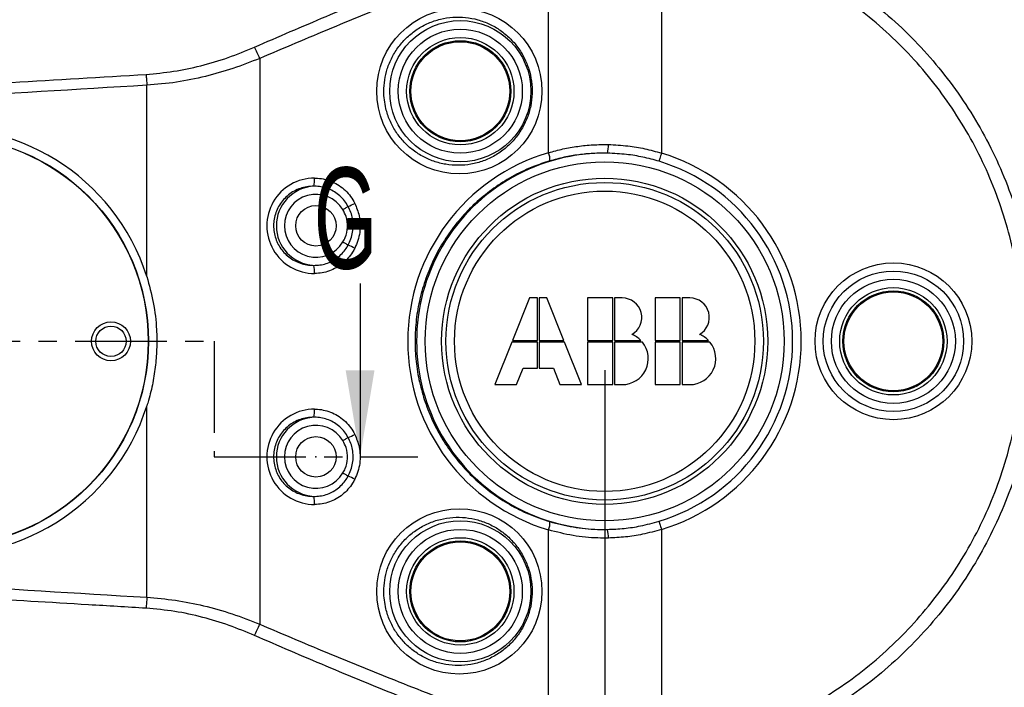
# Model space of a CAD drawing. Extents: x 0 to 4205, y 0 to 2970.
# Tile 48 of 67: x 3371 to 3712, y 1283 to 1514. Entities that reach past the tile are written whole.
import ezdxf

# ---------------------------------------------------------------- set-up
doc = ezdxf.new("R2010")
doc.units = 0
doc.header["$LTSCALE"] = 5
doc.header["$PDSIZE"] = -1
doc.linetypes.add('CENTER', pattern=[10.16, 6.35, -1.27, 1.27, -1.27])
doc.layers.get('0').update_dxf_attribs({"linetype": 'CONTINUOUS'})
doc.styles.add('SLDTEXTSTYLE0', font='TXT', dxfattribs={"width": 0.605})
doc.dimstyles.new('SLDDIMSTYLE0', dxfattribs={"dimtxt": 25, "dimasz": 25, "dimexe": 0, "dimexo": 0.0625, "dimgap": 6.25, "dimtad": 1, "dimdec": 1, "dimrnd": 1e-09, "dimzin": 12, "dimtxsty": 'SLDTEXTSTYLE0', "dimsah": 1, "dimcen": 0.09, "dimazin": 3, "dimtfac": 1, "dimtofl": 0, "dimtmove": 0, "dimatfit": 3, "dimtolj": 1, "dimtzin": 12})

# ---------------------------------------------------------------- blocks, each defined once
blk = doc.blocks.new('_D_16')
at = {"color": 7, "linetype": 'CONTINUOUS'}
for p, q in [((3573.23, 1392.63), (3573.23, 1055.65)), ((4078.23, 1235.13), (4078.23, 1055.65)), ((3573.23, 1063.15), (4078.23, 1063.15))]:
    blk.add_line(p, q, dxfattribs=at)
for points in [[(3573.23, 1063.15), (3598.23, 1059.4), (3598.23, 1066.9)], [(4078.23, 1063.15), (4053.23, 1066.9), (4053.23, 1059.4)]]:
    blk.add_solid(points, dxfattribs=at)
at = {"color": 7, "linetype": 'CONTINUOUS', "insert": (3797.09, 1095.37), "char_height": 25, "attachment_point": 1, "style": 'SLDTEXTSTYLE0'}
blk.add_mtext('505', dxfattribs=at)

msp = doc.modelspace()

# ---------------------------------------------------------------- linework, layer by layer
at = {"color": 8, "linetype": 'CONTINUOUS'}
for p, q in [((3592.91, 1546.18), (3592.91, 1467.79)), ((3553.8, 1467.94), (3553.8, 1540.37)), ((3453.76, 1500.59), (3453.76, 1304.67)), ((3414.65, 1425.04), (3414.65, 1491.28)), ((3414.65, 1313.98), (3414.65, 1380.23)), ((3553.8, 1264.89), (3553.8, 1337.32)), ((3592.91, 1337.47), (3592.91, 1259.08))]:
    msp.add_line(p, q, dxfattribs=at)
at = {"color": 7, "linetype": 'CONTINUOUS'}
for p, q in [((3488.51, 1422.63), (3488.51, 1362.63)), ((3547.23, 1417.63), (3541.35, 1402.93)), ((3549.93, 1417.63), (3547.23, 1417.63)), ((3549.93, 1402.93), (3549.93, 1417.63)), ((3553.23, 1417.63), (3550.53, 1417.63)), ((3550.53, 1417.63), (3550.53, 1402.93)), ((3559.11, 1402.93), (3553.23, 1417.63)), ((3576.03, 1417.63), (3567.33, 1417.63)), ((3567.33, 1417.63), (3567.33, 1402.93)), ((3576.03, 1402.93), (3576.03, 1417.63)), ((3579.33, 1417.63), (3576.63, 1417.63)), ((3576.63, 1417.63), (3576.63, 1402.93)), ((3599.43, 1417.63), (3590.73, 1417.63)), ((3590.73, 1417.63), (3590.73, 1402.93)), ((3599.43, 1402.93), (3599.43, 1417.63)), ((3602.73, 1417.63), (3600.03, 1417.63)), ((3600.03, 1417.63), (3600.03, 1402.93)), ((3541.11, 1402.33), (3535.23, 1387.63)), ((3549.93, 1402.33), (3541.11, 1402.33)), ((3541.35, 1402.93), (3549.93, 1402.93)), ((3549.93, 1393.33), (3549.93, 1402.33)), ((3550.53, 1402.93), (3559.11, 1402.93)), ((3550.53, 1402.33), (3550.53, 1393.33)), ((3559.35, 1402.33), (3550.53, 1402.33)), ((3565.23, 1387.63), (3559.35, 1402.33)), ((3567.33, 1402.93), (3576.03, 1402.93)), ((3567.33, 1402.33), (3567.33, 1387.63)), ((3576.03, 1402.33), (3567.33, 1402.33)), ((3576.03, 1387.63), (3576.03, 1402.33)), ((3576.63, 1402.93), (3585.76, 1402.93)), ((3576.63, 1402.33), (3576.63, 1387.63)), ((3586.3, 1402.33), (3576.63, 1402.33)), ((3590.73, 1402.93), (3599.43, 1402.93)), ((3599.43, 1402.33), (3590.73, 1402.33)), ((3590.73, 1402.33), (3590.73, 1387.63)), ((3599.43, 1387.63), (3599.43, 1402.33)), ((3600.03, 1402.93), (3609.16, 1402.93)), ((3609.7, 1402.33), (3600.03, 1402.33)), ((3600.03, 1402.33), (3600.03, 1387.63)), ((3542.73, 1387.63), (3545.01, 1393.33)), ((3545.01, 1393.33), (3549.93, 1393.33)), ((3550.53, 1393.33), (3555.45, 1393.33)), ((3555.45, 1393.33), (3557.73, 1387.63)), ((3535.23, 1387.63), (3542.73, 1387.63)), ((3557.73, 1387.63), (3565.23, 1387.63)), ((3567.33, 1387.63), (3576.03, 1387.63)), ((3576.63, 1387.63), (3579.33, 1387.63)), ((3590.73, 1387.63), (3599.43, 1387.63)), ((3600.03, 1387.63), (3602.73, 1387.63))]:
    msp.add_line(p, q, dxfattribs=at)
at = {"color": 7, "linetype": 'CENTER'}
for p, q in [((3034.23, 1402.63), (3437.96, 1402.63)), ((3437.96, 1402.63), (3437.96, 1362.63)), ((3437.96, 1362.63), (3508.51, 1362.63))]:
    msp.add_line(p, q, dxfattribs=at)
at = {"color": 8, "linetype": 'CONTINUOUS', "flags": 128}
for points in [[(3414.43, 1495.07), (3414.45, 1494.62), (3414.48, 1494.15), (3414.51, 1493.69), (3414.54, 1493.21), (3414.57, 1492.73), (3414.6, 1492.25), (3414.63, 1491.76), (3414.65, 1491.28)], [(3592.91, 1467.79), (3592.76, 1467.29), (3592.61, 1466.81), (3592.47, 1466.35), (3592.35, 1465.94), (3592.24, 1465.59), (3592.15, 1465.3), (3592.09, 1465.09), (3592.05, 1464.96)], [(3484.4, 1449.31), (3484.21, 1449.2), (3484.01, 1449.08), (3483.8, 1448.95), (3483.57, 1448.81), (3483.33, 1448.67), (3483.09, 1448.53), (3482.84, 1448.38), (3482.59, 1448.23)], [(3482.59, 1437.03), (3482.84, 1436.88), (3483.09, 1436.74), (3483.33, 1436.59), (3483.57, 1436.45), (3483.8, 1436.31), (3484.01, 1436.18), (3484.21, 1436.06), (3484.4, 1435.95)], [(3484.4, 1369.31), (3484.21, 1369.2), (3484.01, 1369.08), (3483.8, 1368.95), (3483.57, 1368.81), (3483.33, 1368.67), (3483.09, 1368.53), (3482.84, 1368.38), (3482.59, 1368.23)], [(3482.59, 1357.03), (3482.84, 1356.88), (3483.09, 1356.74), (3483.33, 1356.59), (3483.57, 1356.45), (3483.8, 1356.31), (3484.01, 1356.18), (3484.21, 1356.06), (3484.4, 1355.95)], [(3592.05, 1340.3), (3592.09, 1340.17), (3592.15, 1339.96), (3592.24, 1339.68), (3592.35, 1339.32), (3592.47, 1338.91), (3592.61, 1338.45), (3592.76, 1337.97), (3592.91, 1337.47)], [(3414.65, 1313.98), (3414.63, 1313.5), (3414.6, 1313.01), (3414.57, 1312.53), (3414.54, 1312.05), (3414.51, 1311.58), (3414.48, 1311.11), (3414.45, 1310.65), (3414.43, 1310.19)]]:
    msp.add_lwpolyline(points, dxfattribs=at)
at = {"color": 8, "linetype": 'CONTINUOUS'}
for centre, radius in [((3522.89, 1489.24), 28.63), ((3523.23, 1489.23), 24.44), ((3523.23, 1489.23), 21.48), ((3573.23, 1402.63), 62.15), ((3573.23, 1402.63), 52), ((3673.23, 1402.63), 27.14), ((3673.23, 1402.63), 24.31), ((3673.23, 1402.63), 21.48), ((3522.89, 1316.03), 28.63), ((3523.23, 1316.03), 24.44), ((3523.23, 1316.03), 21.48)]:
    msp.add_circle(centre, radius, dxfattribs=at)
at = {"color": 7, "linetype": 'CONTINUOUS'}
for centre, radius in [((3523.23, 1489.23), 18.59), ((3523.23, 1489.23), 17.5), ((3523.23, 1489.23), 17.14), ((3344.23, 1402.63), 71), ((3344.23, 1402.63), 70.9), ((3573.23, 1402.63), 56.46), ((3573.23, 1402.63), 55), ((3473.23, 1442.63), 7), ((3673.23, 1402.63), 18.59), ((3673.23, 1402.63), 17.5), ((3673.23, 1402.63), 17.14), ((3402.23, 1402.63), 6.75), ((3402.23, 1402.63), 5.25), ((3473.23, 1362.63), 7), ((3523.23, 1316.03), 18.59), ((3523.23, 1316.03), 17.5), ((3523.23, 1316.03), 17.14)]:
    msp.add_circle(centre, radius, dxfattribs=at)
for centre, radius, start, end in [((3573.23, 1402.63), 214.17, 267, 93), ((3573.23, 1402.63), 212, 267, 93), ((3344.23, 1402.63), 73.9, 17.648, 342.352), ((3579.33, 1410.88), 6.75, 299.3846, 89.9996), ((3602.73, 1410.88), 6.75, 299.3846, 89.9996), ((3579.33, 1396.63), 9, 270.0005, 39.2957), ((3579.33, 1396.63), 9, 44.4265, 68.4122), ((3602.73, 1396.63), 9, 270.0005, 39.2957), ((3602.74, 1396.64), 9, 44.4225, 68.4162), ((3573.23, 1402.63), 216.07, 267, 328.8717)]:
    msp.add_arc(centre, radius, start, end, dxfattribs=at)
at = {"color": 8, "linetype": 'CONTINUOUS'}
for centre, radius, start, end in [((3392.87, 1475.05), 66.03, 22.7597, 26.5032), ((3562.85, 1470.3), 11.67, 347.4997, 2.3039), ((3573.13, 1402.63), 68.11, 106.4915, 253.5085), ((3573.23, 1402.63), 65.15, 89.111, 270.889), ((3548.57, 1465.74), 5.68, 353.2569, 22.7917), ((3573.23, 1402.63), 68.07, 286.801, 73.199), ((3573.23, 1402.63), 65.11, 286.8011, 73.1989), ((3472.73, 1442.63), 16.51, 89.8339, 270.1661), ((3473.23, 1442.63), 13.72, 93.214, 266.786), ((3463.44, 1458.75), 9.35, 344.9759, 2.4028), ((3473.23, 1442.63), 10.9, 30.8947, 329.1053), ((3471, 1480.45), 33.9, 293.2894, 297.5653), ((3471.04, 1404.91), 33.8, 62.4281, 66.7172), ((3463.43, 1426.51), 9.35, 357.5996, 15.0206), ((3472.73, 1362.63), 16.51, 89.8339, 270.1661), ((3463.43, 1378.75), 9.35, 344.9794, 2.4004), ((3473.23, 1362.63), 13.72, 93.2135, 266.7865), ((3473.23, 1362.63), 10.9, 30.8941, 329.1059), ((3471.04, 1400.36), 33.8, 293.2828, 297.5719), ((3471, 1324.81), 33.9, 62.4347, 66.7106), ((3463.43, 1346.51), 9.35, 357.5996, 15.0206), ((3548.57, 1339.52), 5.68, 337.2083, 6.7431), ((3562.85, 1334.96), 11.67, 357.6955, 12.5017), ((3392.73, 1330.28), 66.19, 333.5046, 337.2387), ((3573.23, 1402.63), 216.06, 266.9999, 328.8704)]:
    msp.add_arc(centre, radius, start, end, dxfattribs=at)
for points, knots in [([(3562.19, 1613.37), (3566.92, 1613.52), (3576.4, 1613.83), (3590.64, 1613.07), (3604.81, 1611.43), (3618.82, 1608.83), (3632.61, 1605.3), (3646.11, 1600.83), (3659.31, 1595.46), (3672.13, 1589.21), (3684.5, 1582.12), (3696.34, 1574.23), (3707.61, 1565.54), (3718.28, 1556.1), (3728.32, 1545.95), (3737.64, 1535.17), (3746.2, 1523.81), (3753.96, 1511.88), (3760.9, 1499.43), (3767.01, 1486.54), (3772.24, 1473.28), (3776.56, 1459.72), (3779.93, 1445.9), (3782.37, 1431.86), (3783.86, 1417.67), (3784.41, 1403.42), (3784, 1389.2), (3782.6, 1375.04), (3780.25, 1360.98), (3776.97, 1347.1), (3772.77, 1333.48), (3767.67, 1320.19), (3761.67, 1307.29), (3754.8, 1294.81), (3747.1, 1282.79), (3738.63, 1271.33), (3729.42, 1260.48), (3719.49, 1250.3), (3708.87, 1240.79), (3697.63, 1232), (3685.85, 1223.99), (3673.57, 1216.8), (3660.82, 1210.47), (3647.66, 1205.01), (3634.14, 1200.44), (3620.37, 1196.78), (3606.22, 1194.02), (3591.73, 1192.26), (3576.96, 1191.42), (3567.11, 1191.74), (3562.19, 1191.89)], [0, 0, 0, 0, 0.020735, 0.041542, 0.062372, 0.083178, 0.103914, 0.124649, 0.145455, 0.166285, 0.187091, 0.207826, 0.228565, 0.249374, 0.270207, 0.291017, 0.311755, 0.332492, 0.353299, 0.374131, 0.394938, 0.415674, 0.436413, 0.457222, 0.478056, 0.498865, 0.519603, 0.540341, 0.561149, 0.581981, 0.602789, 0.623526, 0.644263, 0.665071, 0.685903, 0.70671, 0.727447, 0.748184, 0.768992, 0.789823, 0.81063, 0.831367, 0.852104, 0.872912, 0.893744, 0.914552, 0.93529, 0.956851, 0.978439, 1, 1, 1, 1]), ([(3562.43, 1196.29), (3567.25, 1196.13), (3576.89, 1195.82), (3591.34, 1196.65), (3605.53, 1198.38), (3619.38, 1201.07), (3632.87, 1204.66), (3646.1, 1209.14), (3659, 1214.48), (3671.48, 1220.67), (3683.5, 1227.71), (3695.04, 1235.56), (3706.05, 1244.17), (3716.44, 1253.48), (3726.17, 1263.45), (3735.18, 1274.07), (3743.48, 1285.29), (3751.01, 1297.06), (3757.74, 1309.28), (3763.61, 1321.91), (3768.61, 1334.92), (3772.72, 1348.26), (3775.93, 1361.85), (3778.23, 1375.61), (3779.6, 1389.48), (3780.01, 1403.41), (3779.47, 1417.35), (3778.01, 1431.25), (3775.62, 1444.99), (3772.32, 1458.53), (3768.09, 1471.81), (3762.97, 1484.79), (3756.99, 1497.41), (3750.19, 1509.6), (3742.59, 1521.28), (3734.21, 1532.41), (3725.08, 1542.96), (3715.26, 1552.9), (3704.81, 1562.14), (3693.77, 1570.65), (3682.18, 1578.38), (3670.07, 1585.31), (3657.51, 1591.44), (3644.59, 1596.7), (3631.37, 1601.08), (3617.87, 1604.53), (3604.15, 1607.08), (3590.28, 1608.68), (3576.35, 1609.43), (3567.06, 1609.13), (3562.43, 1608.97)], [0, 0, 0, 0, 0.021554, 0.043135, 0.064689, 0.085429, 0.10624, 0.127075, 0.147886, 0.168626, 0.189363, 0.210171, 0.231003, 0.251811, 0.272549, 0.293286, 0.314093, 0.334925, 0.355733, 0.37647, 0.397207, 0.418016, 0.438848, 0.459657, 0.480394, 0.501133, 0.521943, 0.542777, 0.563586, 0.584325, 0.605064, 0.625873, 0.646707, 0.667516, 0.688254, 0.708993, 0.729802, 0.750635, 0.771445, 0.792183, 0.81292, 0.833728, 0.85456, 0.875368, 0.896105, 0.916837, 0.93764, 0.958467, 0.979269, 1, 1, 1, 1]), ([(3593.54, 1550.78), (3597.69, 1550.11), (3605.99, 1548.76), (3618.19, 1545.41), (3630.09, 1541.13), (3641.56, 1535.85), (3652.53, 1529.61), (3662.96, 1522.46), (3672.75, 1514.47), (3681.83, 1505.7), (3690.11, 1496.18), (3697.57, 1485.99), (3704.17, 1475.22), (3709.83, 1463.94), (3714.5, 1452.2), (3718.17, 1440.09), (3720.82, 1427.72), (3722.42, 1415.19), (3722.94, 1402.58), (3722.39, 1389.95), (3720.8, 1377.42), (3718.16, 1365.08), (3714.48, 1353.01), (3709.78, 1341.28), (3704.13, 1329.98), (3697.56, 1319.22), (3690.09, 1309.07), (3681.8, 1299.58), (3672.75, 1290.8), (3663.01, 1282.82), (3652.6, 1275.7), (3641.61, 1269.46), (3630.14, 1264.16), (3619.09, 1260.14), (3608.62, 1257.23), (3600.35, 1255.49), (3595.3, 1254.74), (3593.54, 1254.48)], [0, 0, 0, 0, 0.029371, 0.058847, 0.088321, 0.117691, 0.147058, 0.17653, 0.206001, 0.235366, 0.264709, 0.294156, 0.323602, 0.352943, 0.382338, 0.411839, 0.441341, 0.470738, 0.50009, 0.529548, 0.559007, 0.58836, 0.617715, 0.647175, 0.676634, 0.705989, 0.735269, 0.764653, 0.794036, 0.823315, 0.852675, 0.882141, 0.911604, 0.940963, 0.964263, 0.987563, 1, 1, 1, 1]), ([(3451.97, 1504.51), (3460.22, 1508.08), (3476.72, 1515.2), (3509.99, 1528.86), (3535.18, 1538.48), (3551.98, 1544.89)], [0, 0, 0, 0, 0.249962, 0.499944, 1, 1, 1, 1]), ([(3592.91, 1259.08), (3596.95, 1259.73), (3605.02, 1261.04), (3616.86, 1264.28), (3628.37, 1268.45), (3639.49, 1273.6), (3650.13, 1279.64), (3660.22, 1286.54), (3669.67, 1294.27), (3678.43, 1302.78), (3686.46, 1311.97), (3693.7, 1321.81), (3700.07, 1332.23), (3705.55, 1343.18), (3710.09, 1354.55), (3713.67, 1366.24), (3716.22, 1378.2), (3717.76, 1390.35), (3718.29, 1402.58), (3717.79, 1414.8), (3716.24, 1426.94), (3713.67, 1438.93), (3710.11, 1450.66), (3705.59, 1462.04), (3700.1, 1472.97), (3693.71, 1483.4), (3686.48, 1493.27), (3678.45, 1502.5), (3669.66, 1511), (3660.17, 1518.74), (3650.07, 1525.67), (3639.43, 1531.72), (3628.32, 1536.83), (3616.8, 1540.98), (3604.98, 1544.22), (3596.93, 1545.53), (3592.91, 1546.18)], [0, 0, 0, 0, 0.029517, 0.059035, 0.088393, 0.117856, 0.147322, 0.176682, 0.205961, 0.235345, 0.26473, 0.294011, 0.323363, 0.352821, 0.382279, 0.411633, 0.440987, 0.470446, 0.499903, 0.529257, 0.558654, 0.588157, 0.617658, 0.647054, 0.676397, 0.705844, 0.735293, 0.764638, 0.794003, 0.823474, 0.852946, 0.882314, 0.911682, 0.941156, 0.970631, 1, 1, 1, 1]), ([(3553.8, 1540.37), (3537, 1534.05), (3511.8, 1524.57), (3478.53, 1511.12), (3462.02, 1504.1), (3453.76, 1500.59)], [0, 0, 0, 0, 0.500124, 0.750021, 1, 1, 1, 1]), ([(3497.05, 1493.14), (3496.91, 1491.84), (3496.66, 1489.53), (3496.88, 1486.2), (3497.48, 1482.81), (3498.7, 1479.13), (3500.7, 1475.34), (3503.3, 1471.94), (3506.43, 1469), (3510.02, 1466.63), (3513.98, 1464.86), (3518.2, 1463.8), (3522.56, 1463.44), (3526.94, 1463.84), (3531.21, 1464.97), (3535.22, 1466.83), (3538.86, 1469.34), (3542.01, 1472.43), (3544.58, 1475.99), (3546.49, 1479.93), (3547.72, 1484.09), (3548.21, 1488.39), (3548, 1492.68), (3547.07, 1496.86), (3545.48, 1500.82), (3543.25, 1504.46), (3540.45, 1507.7), (3537.13, 1510.42), (3533.39, 1512.59), (3529.33, 1514.08), (3525.03, 1514.9), (3520.65, 1514.96), (3516.29, 1514.29), (3512.11, 1512.87), (3508.22, 1510.77), (3504.76, 1508.02), (3501.81, 1504.75), (3499.5, 1501.02), (3497.85, 1497.12), (3497.31, 1494.42), (3497.05, 1493.14)], [0, 0, 0, 0, 0.024285, 0.04307, 0.061848, 0.088387, 0.114879, 0.141341, 0.167738, 0.194429, 0.221065, 0.248053, 0.275019, 0.30225, 0.329503, 0.356814, 0.384182, 0.411364, 0.438615, 0.465515, 0.492461, 0.519056, 0.545656, 0.572064, 0.598432, 0.624846, 0.651197, 0.677803, 0.704349, 0.73125, 0.758119, 0.785295, 0.812482, 0.83979, 0.867149, 0.894387, 0.921693, 0.948684, 0.97573, 1, 1, 1, 1]), ([(3414.43, 1495.07), (3417.61, 1495.36), (3423.96, 1495.92), (3433.45, 1497.95), (3442.83, 1500.74), (3448.92, 1503.26), (3451.97, 1504.51)], [0, 0, 0, 0, 0.246045, 0.491763, 0.746339, 1, 1, 1, 1]), ([(3453.76, 1500.59), (3450.69, 1499.39), (3444.54, 1496.98), (3434.88, 1494.22), (3424.91, 1492.16), (3418.08, 1491.57), (3414.65, 1491.28)], [0, 0, 0, 0, 0.244875, 0.490612, 0.745129, 1, 1, 1, 1]), ([(3267.91, 1486.57), (3274.57, 1486.95), (3294.54, 1488.09), (3327.82, 1489.9), (3370, 1492.36), (3398.87, 1494.12), (3414.43, 1495.07)], [0, 0, 0, 0, 0.1362768, 0.4088266, 0.6813805, 1, 1, 1, 1]), ([(3414.65, 1491.28), (3390.24, 1489.83), (3341.42, 1486.94), (3292.63, 1483.62), (3268.23, 1481.96)], [0, 0, 0, 0, 0.499995, 1, 1, 1, 1]), ([(3553.8, 1467.94), (3555.46, 1468.4), (3558.78, 1469.31), (3563.93, 1470.2), (3569.18, 1470.75), (3572.73, 1470.76), (3574.51, 1470.77)], [0, 0, 0, 0, 0.245989, 0.492555, 0.746028, 1, 1, 1, 1]), ([(3574.51, 1470.77), (3576.77, 1470.65), (3581, 1470.44), (3587.16, 1469.39), (3590.99, 1468.33), (3592.91, 1467.79)], [0, 0, 0, 0, 0.362276, 0.679763, 1, 1, 1, 1]), ([(3574.24, 1467.77), (3572.57, 1467.77), (3569.22, 1467.76), (3564.18, 1467.26), (3559.15, 1466.42), (3555.85, 1465.52), (3554.2, 1465.07)], [0, 0, 0, 0, 0.247722, 0.494928, 0.747798, 1, 1, 1, 1]), ([(3592.05, 1464.96), (3590.21, 1465.47), (3586.5, 1466.48), (3580.54, 1467.47), (3576.43, 1467.67), (3574.24, 1467.77)], [0, 0, 0, 0, 0.3176348, 0.6376853, 1, 1, 1, 1]), ([(3554.2, 1465.07), (3552.32, 1464.46), (3548.1, 1463.09), (3541.85, 1460.13), (3535.53, 1456.28), (3529.68, 1451.73), (3524.39, 1446.52), (3519.7, 1440.74), (3515.72, 1434.5), (3512.5, 1427.86), (3510.04, 1420.94), (3508.38, 1413.81), (3507.54, 1406.56), (3507.51, 1399.29), (3508.27, 1392.07), (3509.85, 1385), (3512.19, 1378.16), (3515.26, 1371.62), (3519.05, 1365.46), (3523.49, 1359.76), (3528.53, 1354.57), (3534.15, 1349.97), (3540.26, 1346.02), (3546.93, 1342.62), (3551.71, 1341.02), (3554.2, 1340.19)], [0, 0, 0, 0, 0.035526, 0.079633, 0.123936, 0.168159, 0.212474, 0.257001, 0.301445, 0.345239, 0.389224, 0.4331, 0.476492, 0.52003, 0.563423, 0.606584, 0.64985, 0.692933, 0.736131, 0.779404, 0.822481, 0.865959, 0.909512, 0.952875, 1, 1, 1, 1]), ([(3472.46, 1456.33), (3471.68, 1456.3), (3470.1, 1456.24), (3467.8, 1455.65), (3465.63, 1454.69), (3463.66, 1453.38), (3461.95, 1451.74), (3460.54, 1449.86), (3459.49, 1447.77), (3458.81, 1445.55), (3458.51, 1443.26), (3458.59, 1440.98), (3459.06, 1438.75), (3459.88, 1436.62), (3461.04, 1434.67), (3462.51, 1432.93), (3464.25, 1431.45), (3466.22, 1430.27), (3468.38, 1429.44), (3470.49, 1428.98), (3471.86, 1428.95), (3472.46, 1428.93)], [0, 0, 0, 0, 0.054284, 0.108625, 0.163095, 0.217705, 0.271762, 0.325971, 0.37934, 0.432807, 0.485447, 0.538103, 0.590299, 0.642415, 0.694619, 0.746681, 0.799313, 0.851809, 0.90514, 0.958383, 1, 1, 1, 1]), ([(3484.4, 1449.31), (3483.99, 1449.98), (3483.17, 1451.33), (3481.54, 1453.03), (3479.68, 1454.42), (3477.65, 1455.44), (3475.51, 1456.09), (3473.77, 1456.33), (3472.75, 1456.33), (3472.46, 1456.33)], [0, 0, 0, 0, 0.161851, 0.3235628, 0.4814003, 0.6391154, 0.7900582, 0.9409355, 1, 1, 1, 1]), ([(3472.77, 1459.14), (3473.12, 1459.13), (3474.34, 1459.11), (3476.43, 1458.76), (3478.97, 1457.91), (3481.34, 1456.6), (3483.48, 1454.87), (3485.32, 1452.81), (3486.23, 1451.2), (3486.68, 1450.4)], [0, 0, 0, 0, 0.0599721, 0.2124149, 0.3650098, 0.5226404, 0.6806033, 0.8401218, 1, 1, 1, 1]), ([(3486.68, 1450.4), (3487.27, 1448.98), (3488.22, 1446.68), (3488.6, 1443.23), (3488.46, 1440.36), (3487.86, 1437.51), (3487.08, 1435.75), (3486.68, 1434.86)], [0, 0, 0, 0, 0.284505, 0.460808, 0.642263, 0.818676, 1, 1, 1, 1]), ([(3482.59, 1437.03), (3482.86, 1437.54), (3483.7, 1439.1), (3484.34, 1442.13), (3483.96, 1445.54), (3482.98, 1447.45), (3482.59, 1448.23)], [0, 0, 0, 0, 0.146116, 0.453712, 0.77713, 1, 1, 1, 1]), ([(3484.4, 1435.95), (3484.74, 1436.65), (3485.43, 1438.08), (3485.99, 1440.39), (3486.18, 1442.78), (3485.95, 1445.09), (3485.37, 1447.31), (3484.73, 1448.64), (3484.4, 1449.31)], [0, 0, 0, 0, 0.1680135, 0.3409774, 0.5091066, 0.6823207, 0.8391988, 1, 1, 1, 1]), ([(3472.46, 1428.93), (3473.19, 1428.95), (3474.63, 1428.99), (3476.76, 1429.5), (3478.79, 1430.34), (3480.67, 1431.52), (3482.33, 1433.01), (3483.57, 1434.52), (3484.17, 1435.56), (3484.4, 1435.95)], [0, 0, 0, 0, 0.1489058, 0.2978521, 0.4484659, 0.5991819, 0.7531629, 0.9072774, 1, 1, 1, 1]), ([(3486.68, 1434.86), (3486.44, 1434.4), (3485.77, 1433.16), (3484.38, 1431.34), (3482.48, 1429.51), (3480.3, 1428.03), (3477.92, 1426.94), (3475.38, 1426.26), (3473.64, 1426.16), (3472.77, 1426.12)], [0, 0, 0, 0, 0.091091, 0.243861, 0.396303, 0.54752, 0.698474, 0.849288, 1, 1, 1, 1]), ([(3472.77, 1379.14), (3473.12, 1379.14), (3474.34, 1379.11), (3476.43, 1378.76), (3478.97, 1377.91), (3481.34, 1376.6), (3483.48, 1374.87), (3485.32, 1372.8), (3486.23, 1371.2), (3486.68, 1370.4)], [0, 0, 0, 0, 0.059972, 0.212415, 0.36501, 0.522641, 0.680604, 0.840133, 1, 1, 1, 1]), ([(3472.46, 1376.33), (3471.68, 1376.3), (3470.1, 1376.24), (3467.8, 1375.65), (3465.63, 1374.69), (3463.66, 1373.38), (3461.95, 1371.74), (3460.54, 1369.86), (3459.49, 1367.77), (3458.81, 1365.55), (3458.51, 1363.26), (3458.59, 1360.98), (3459.06, 1358.75), (3459.88, 1356.62), (3461.04, 1354.67), (3462.51, 1352.93), (3464.25, 1351.45), (3466.22, 1350.27), (3468.38, 1349.44), (3470.49, 1348.98), (3471.86, 1348.95), (3472.46, 1348.93)], [0, 0, 0, 0, 0.054284, 0.108624, 0.163097, 0.217704, 0.271761, 0.325975, 0.379339, 0.432812, 0.485452, 0.538107, 0.590298, 0.64242, 0.694618, 0.74668, 0.799313, 0.851809, 0.90514, 0.958383, 1, 1, 1, 1]), ([(3484.4, 1369.31), (3483.99, 1369.98), (3483.17, 1371.33), (3481.54, 1373.03), (3479.68, 1374.42), (3477.65, 1375.44), (3475.51, 1376.09), (3473.77, 1376.33), (3472.75, 1376.33), (3472.46, 1376.33)], [0, 0, 0, 0, 0.161851, 0.323563, 0.4814, 0.639116, 0.790058, 0.940936, 1, 1, 1, 1]), ([(3482.59, 1357.03), (3482.86, 1357.54), (3483.7, 1359.1), (3484.34, 1362.13), (3483.96, 1365.54), (3482.98, 1367.45), (3482.59, 1368.23)], [0, 0, 0, 0, 0.146119, 0.453701, 0.777145, 1, 1, 1, 1]), ([(3484.4, 1355.95), (3484.74, 1356.65), (3485.43, 1358.08), (3485.99, 1360.39), (3486.18, 1362.78), (3485.95, 1365.09), (3485.37, 1367.31), (3484.73, 1368.64), (3484.4, 1369.31)], [0, 0, 0, 0, 0.167998, 0.340978, 0.509108, 0.682305, 0.839183, 1, 1, 1, 1]), ([(3486.68, 1370.4), (3487.27, 1368.98), (3488.22, 1366.68), (3488.6, 1363.23), (3488.46, 1360.36), (3487.86, 1357.51), (3487.08, 1355.75), (3486.68, 1354.86)], [0, 0, 0, 0, 0.284505, 0.460808, 0.642278, 0.818676, 1, 1, 1, 1]), ([(3472.46, 1348.93), (3473.19, 1348.95), (3474.63, 1348.99), (3476.76, 1349.5), (3478.79, 1350.34), (3480.67, 1351.52), (3482.33, 1353.01), (3483.57, 1354.52), (3484.17, 1355.56), (3484.4, 1355.95)], [0, 0, 0, 0, 0.148905, 0.297851, 0.448459, 0.599183, 0.753163, 0.907278, 1, 1, 1, 1]), ([(3486.68, 1354.86), (3486.44, 1354.4), (3485.77, 1353.16), (3484.38, 1351.34), (3482.48, 1349.51), (3480.3, 1348.03), (3477.92, 1346.94), (3475.38, 1346.26), (3473.64, 1346.16), (3472.77, 1346.12)], [0, 0, 0, 0, 0.0910907, 0.2438608, 0.3963024, 0.547527, 0.6984748, 0.8492883, 1, 1, 1, 1]), ([(3497.05, 1319.93), (3496.91, 1318.63), (3496.66, 1316.33), (3496.88, 1313), (3497.48, 1309.6), (3498.7, 1305.93), (3500.7, 1302.13), (3503.3, 1298.73), (3506.43, 1295.79), (3510.02, 1293.42), (3513.98, 1291.66), (3518.2, 1290.59), (3522.56, 1290.23), (3526.94, 1290.63), (3531.21, 1291.77), (3535.22, 1293.63), (3538.86, 1296.13), (3542.01, 1299.23), (3544.58, 1302.78), (3546.49, 1306.72), (3547.72, 1310.88), (3548.21, 1315.18), (3548, 1319.47), (3547.07, 1323.65), (3545.48, 1327.62), (3543.25, 1331.26), (3540.45, 1334.49), (3537.13, 1337.22), (3533.39, 1339.38), (3529.33, 1340.88), (3525.03, 1341.69), (3520.65, 1341.76), (3516.29, 1341.09), (3512.11, 1339.67), (3508.22, 1337.56), (3504.76, 1334.82), (3501.81, 1331.55), (3499.5, 1327.82), (3497.85, 1323.92), (3497.31, 1321.21), (3497.05, 1319.93)], [0, 0, 0, 0, 0.024286, 0.043071, 0.061849, 0.088388, 0.11488, 0.141341, 0.16774, 0.194431, 0.221066, 0.248054, 0.27502, 0.302251, 0.329504, 0.356815, 0.384183, 0.411366, 0.438616, 0.465516, 0.492462, 0.519057, 0.545658, 0.572065, 0.598435, 0.624847, 0.651198, 0.677804, 0.70435, 0.731251, 0.75812, 0.785296, 0.812483, 0.839791, 0.86715, 0.894388, 0.921693, 0.948686, 0.975732, 1, 1, 1, 1]), ([(3574.24, 1337.49), (3576.15, 1337.58), (3579.99, 1337.75), (3585.97, 1338.65), (3589.94, 1339.73), (3592.05, 1340.3)], [0, 0, 0, 0, 0.317277, 0.637227, 1, 1, 1, 1]), ([(3574.51, 1334.49), (3573.29, 1334.49), (3569.2, 1334.48), (3562.2, 1335.15), (3556.61, 1336.6), (3553.8, 1337.32)], [0, 0, 0, 0, 0.175128, 0.584781, 1, 1, 1, 1]), ([(3554.2, 1340.19), (3556.88, 1339.51), (3562.29, 1338.12), (3569.06, 1337.48), (3573.06, 1337.49), (3574.24, 1337.49)], [0, 0, 0, 0, 0.40809, 0.824827, 1, 1, 1, 1]), ([(3592.91, 1337.47), (3590.73, 1336.87), (3586.64, 1335.75), (3580.47, 1334.78), (3576.5, 1334.59), (3574.51, 1334.49)], [0, 0, 0, 0, 0.362841, 0.680265, 1, 1, 1, 1]), ([(3268.23, 1323.3), (3292.63, 1321.66), (3341.43, 1318.4), (3390.25, 1315.46), (3414.65, 1313.98)], [0, 0, 0, 0, 0.499993, 1, 1, 1, 1]), ([(3414.43, 1310.19), (3407.77, 1310.59), (3374.5, 1312.61), (3325.66, 1315.44), (3283.48, 1317.82), (3267.91, 1318.7)], [0, 0, 0, 0, 0.136277, 0.681386, 1, 1, 1, 1]), ([(3414.65, 1313.98), (3417.96, 1313.7), (3424.57, 1313.14), (3434.44, 1311.15), (3444.22, 1308.4), (3450.59, 1305.91), (3453.76, 1304.67)], [0, 0, 0, 0, 0.24646, 0.492593, 0.746751, 1, 1, 1, 1]), ([(3451.97, 1300.75), (3449.04, 1301.96), (3443.16, 1304.39), (3433.91, 1307.19), (3424.32, 1309.3), (3417.73, 1309.89), (3414.43, 1310.19)], [0, 0, 0, 0, 0.244501, 0.489864, 0.744753, 1, 1, 1, 1]), ([(3453.76, 1304.67), (3462.02, 1301.16), (3478.54, 1294.13), (3503.51, 1284.07), (3528.59, 1274.28), (3545.39, 1268.02), (3553.8, 1264.89)], [0, 0, 0, 0, 0.250098, 0.50022, 0.750104, 1, 1, 1, 1]), ([(3551.98, 1260.37), (3543.57, 1263.54), (3526.77, 1269.9), (3501.7, 1279.83), (3476.74, 1290.05), (3460.22, 1297.18), (3451.97, 1300.75)], [0, 0, 0, 0, 0.249821, 0.499706, 0.749811, 1, 1, 1, 1])]:
    msp.add_open_spline(points, degree=3, knots=knots, dxfattribs=at)
at = {"color": 7, "linetype": 'CONTINUOUS'}
msp.add_open_spline([(3414.65, 1425.04), (3415.48, 1422.05), (3417.16, 1416.02), (3418.06, 1407.76), (3418.16, 1400.55), (3417.74, 1394.4), (3416.8, 1388.26), (3415.67, 1383.53), (3414.86, 1380.88), (3414.65, 1380.23)], degree=3, knots=[0, 0, 0, 0, 0.204197, 0.411754, 0.545697, 0.67964, 0.81736, 0.955072, 1, 1, 1, 1], dxfattribs=at)
msp.add_point((3473.23, 1362.63), dxfattribs=at)
msp.add_solid([(3488.51, 1362.63), (3493.51, 1392.63), (3483.51, 1392.63)], dxfattribs=at)

# ---------------------------------------------------------------- texts
at = {"color": 7, "linetype": 'CONTINUOUS', "insert": (3472.47, 1462.79), "char_height": 35, "attachment_point": 1, "style": 'SLDTEXTSTYLE0'}
msp.add_mtext('G', dxfattribs=at)

# ---------------------------------------------------------------- dimensions: what is measured, and where the dimension line sits
at = {"color": 7, "linetype": 'CONTINUOUS'}
dim = msp.add_linear_dim(base=(4078.23, 1063.15), p1=(3573.23, 1402.63), p2=(4078.23, 1245.13), dimstyle='SLDDIMSTYLE0', dxfattribs=at)
dim.commit()
dim.dimension.update_dxf_attribs({"geometry": '_D_16', "text_midpoint": (3825.73, 1063.15), "dimtype": 160})

doc.saveas('drawing.dxf')
